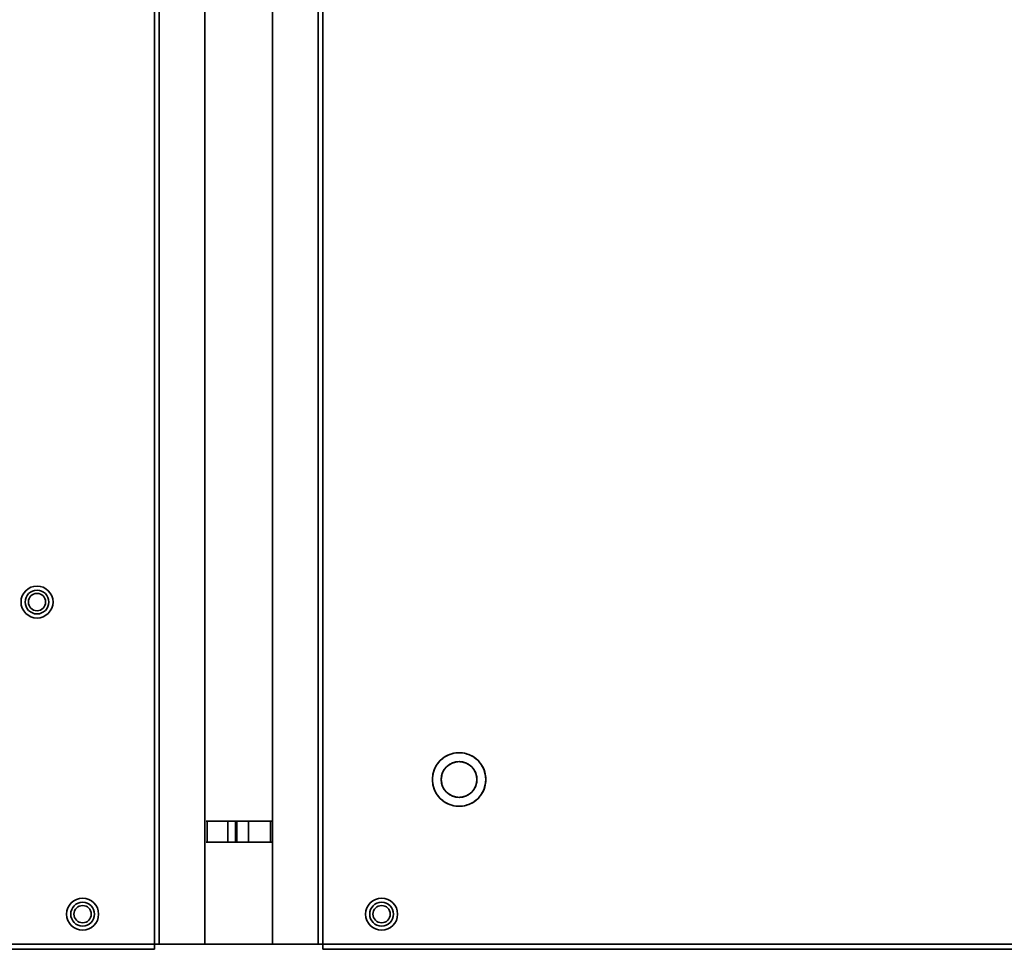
# Model space of a CAD drawing. Header units: millimetres. Extents: x 1 to 1119, y -1 to 863.
# Tile 45 of 211: x 283 to 346, y 276 to 335. Entities that reach past the tile are written whole.
import ezdxf

# ---------------------------------------------------------------- set-up
doc = ezdxf.new("R2010")
doc.units = ezdxf.units.MM

msp = doc.modelspace()

# ---------------------------------------------------------------- linework, layer by layer
at = {"color": 7, "linetype": 'Continuous', "lineweight": 35}
for p, q in [((291.7868, 430.8886), (291.7868, 276.6419)), ((292.0755, 276.6419), (292.0755, 430.8886)), ((294.9793, 276.6419), (294.9793, 430.8886)), ((299.2868, 276.6419), (299.2868, 430.8886)), ((302.1906, 430.8886), (302.1906, 276.6419)), ((302.4793, 430.8886), (302.4793, 276.6419)), ((295.0652, 284.4425), (295.1334, 284.4425)), ((295.1334, 284.4425), (295.1334, 283.1092)), ((295.1337, 284.4425), (295.1334, 284.4425)), ((295.1337, 284.4425), (295.1337, 283.1092)), ((296.4516, 284.4425), (295.1337, 284.4425)), ((296.4516, 284.4425), (296.4516, 283.1092)), ((296.9306, 284.4425), (296.4516, 284.4425)), ((296.9306, 284.4425), (296.9306, 283.1092)), ((296.9306, 284.4425), (297.0198, 284.4425)), ((297.0198, 283.1092), (297.0198, 284.4425)), ((297.7734, 284.4425), (297.0198, 284.4425)), ((297.7734, 284.4425), (297.7734, 283.1092)), ((299.167, 284.4425), (297.7734, 284.4425)), ((299.167, 284.4425), (299.167, 283.1092)), ((299.1673, 284.4425), (299.167, 284.4425)), ((299.1673, 283.1092), (299.1673, 284.4425)), ((299.1673, 284.4425), (299.2356, 284.4425)), ((295.1334, 283.1092), (295.0652, 283.1092)), ((295.1337, 283.1092), (295.1334, 283.1092)), ((296.4516, 283.1092), (295.1337, 283.1092)), ((296.9306, 283.1092), (296.4516, 283.1092)), ((297.0198, 283.1092), (296.9306, 283.1092)), ((297.7734, 283.1092), (297.0198, 283.1092)), ((299.167, 283.1092), (297.7734, 283.1092)), ((299.1673, 283.1092), (299.167, 283.1092)), ((299.2356, 283.1092), (299.1673, 283.1092)), ((291.7868, 276.6419), (282.5559, 276.6419)), ((291.7868, 276.6419), (291.7868, 276.3086)), ((292.0755, 276.6419), (291.7868, 276.6419)), ((294.9793, 276.6419), (292.0755, 276.6419)), ((299.2868, 276.6419), (294.9793, 276.6419)), ((302.1906, 276.6419), (299.2868, 276.6419)), ((302.4793, 276.6419), (302.1906, 276.6419)), ((302.4793, 276.6419), (543.1359, 276.6419)), ((302.4793, 276.6419), (302.4793, 276.3086)), ((282.5559, 276.3086), (291.7868, 276.3086)), ((302.4793, 276.3086), (542.9002, 276.3086))]:
    msp.add_line(p, q, dxfattribs=at)
for centre, radius in [((284.3226, 298.3753), 1.0167), ((284.3226, 298.3753), 0.7562), ((284.3226, 298.3753), 0.55), ((287.2226, 278.5419), 1.0167), ((287.2226, 278.5419), 0.7562), ((287.2226, 278.5419), 0.55), ((306.2226, 278.5419), 1.0167), ((306.2226, 278.5419), 0.7562), ((306.2226, 278.5419), 0.55)]:
    msp.add_circle(centre, radius, dxfattribs=at)
for radius, start, end in [(1.7, 0, 180), (1.1333, 0, 180), (1.7, 180, 0), (1.1333, 180, 0)]:
    msp.add_arc((311.1459, 287.0986), radius, start, end, dxfattribs=at)
for points, knots in [([(309.4459, 287.0986), (309.4593, 287.2593), (309.4896, 287.6233), (309.7197, 288.0645), (310.0265, 288.3962), (310.3455, 288.6161), (310.7273, 288.7639), (311.1459, 288.8162), (311.5646, 288.7639), (311.9464, 288.616), (312.2654, 288.3962), (312.5722, 288.0645), (312.8023, 287.6233), (312.8326, 287.2593), (312.8459, 287.0986)], [0, 0, 0, 0, 0.0903188, 0.2045631, 0.2714204, 0.3439362, 0.4207859, 0.4999999, 0.5792149, 0.6560637, 0.7285803, 0.7954369, 0.9096812, 1, 1, 1, 1]), ([(312.2793, 287.0986), (312.2704, 287.2058), (312.2502, 287.4484), (312.0968, 287.7425), (311.8923, 287.9637), (311.6796, 288.1102), (311.425, 288.2088), (311.1459, 288.2437), (310.8669, 288.2088), (310.6123, 288.1102), (310.3996, 287.9636), (310.1951, 287.7425), (310.0417, 287.4484), (310.0215, 287.2058), (310.0126, 287.0986)], [0, 0, 0, 0, 0.0903187, 0.2045634, 0.2714197, 0.3439368, 0.4207859, 0.5000003, 0.5792147, 0.6560638, 0.7285798, 0.7954371, 0.9096811, 1, 1, 1, 1]), ([(312.8459, 287.0986), (312.8326, 286.9379), (312.8023, 286.5739), (312.5722, 286.1328), (312.2654, 285.8011), (311.9464, 285.5812), (311.5646, 285.4333), (311.1459, 285.381), (310.7273, 285.4333), (310.3455, 285.5812), (310.0265, 285.8011), (309.7197, 286.1328), (309.4896, 286.5739), (309.4593, 286.9379), (309.4459, 287.0986)], [0, 0, 0, 0, 0.090318, 0.2045632, 0.2714193, 0.3439365, 0.420785, 0.5000001, 0.5792142, 0.6560636, 0.7285801, 0.7954368, 0.909682, 1, 1, 1, 1]), ([(310.0126, 287.0986), (310.0215, 286.9915), (310.0417, 286.7488), (310.1951, 286.4547), (310.3996, 286.2336), (310.6123, 286.087), (310.8669, 285.9884), (311.1459, 285.9535), (311.425, 285.9884), (311.6796, 286.087), (311.8923, 286.2336), (312.0968, 286.4547), (312.2502, 286.7488), (312.2704, 286.9915), (312.2793, 287.0986)], [0, 0, 0, 0, 0.0903177, 0.2045631, 0.2714205, 0.3439358, 0.420785, 0.4999997, 0.5792144, 0.6560636, 0.72858, 0.7954365, 0.9096825, 1, 1, 1, 1])]:
    msp.add_open_spline(points, degree=3, knots=knots, dxfattribs=at)

doc.saveas('drawing.dxf')
